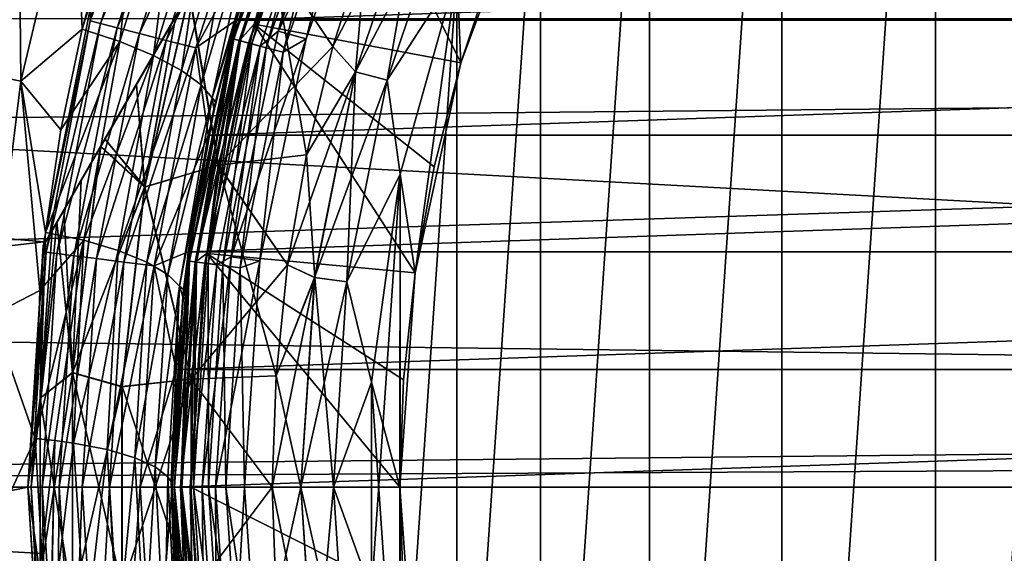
# Model space of a CAD drawing. Header units: metres. Extents: x -139 to 106, y -189 to 40.
# Tile 251 of 256: x 63.44 to 70.26, y -0.46 to 3.24. Entities that reach past the tile are written whole.
import ezdxf

# ---------------------------------------------------------------- set-up
doc = ezdxf.new("R2010")
doc.units = ezdxf.units.M
doc.layers.add('solid_153_ABGANG1_SW0003', color=7, linetype='CONTINUOUS')

msp = doc.modelspace()

# ---------------------------------------------------------------- linework, layer by layer
at = {"layer": 'solid_153_ABGANG1_SW0003'}
for points in [[(63.607697, 1.669873, 32.537949), (68.607697, 10.330127, 32.537949), (68.592529, 10.303864, 32.197056)], [(63.607697, 1.669873, 40.537949), (68.607697, 10.330127, 32.537949), (63.607697, 1.669873, 32.537949)], [(68.607697, 10.330127, 40.537949), (68.607697, 10.330127, 32.537949), (63.607697, 1.669873, 40.537949)], [(68.607697, 10.330127, 40.537949), (63.607697, 1.669873, 40.537949), (63.622856, 1.696135, 40.878838)], [(63.62286, 1.69614, 32.197029), (63.607697, 1.669873, 32.537949), (68.592529, 10.303864, 32.197056)], [(68.592529, 10.30386, 40.878868), (68.607697, 10.330127, 40.537949), (63.622856, 1.696135, 40.878838)], [(68.592529, 10.30386, 40.878868), (63.622856, 1.696135, 40.878838), (63.669304, 1.776581, 41.22113)], [(63.62286, 1.69614, 32.197029), (68.592529, 10.303864, 32.197056), (68.546089, 10.223418, 31.854767)], [(68.592529, 10.30386, 40.878868), (63.669304, 1.776581, 41.22113), (68.546112, 10.223456, 41.221012)], [(63.62286, 1.69614, 32.197029), (68.546089, 10.223418, 31.854767), (63.669281, 1.776545, 31.854881)], [(63.669281, 1.776545, 31.854881), (68.546089, 10.223418, 31.854767), (68.513008, 10.166121, 31.694498)], [(68.546112, 10.223456, 41.221012), (63.669304, 1.776581, 41.22113), (63.701809, 1.832883, 41.378895)], [(68.546112, 10.223456, 41.221012), (63.701809, 1.832883, 41.378895), (68.513588, 10.167135, 41.378853)], [(63.669281, 1.776545, 31.854881), (68.513008, 10.166121, 31.694498), (63.702374, 1.833862, 31.694542)], [(68.513588, 10.167135, 41.378853), (63.701809, 1.832883, 41.378895), (63.749897, 1.916172, 41.56543)], [(63.702374, 1.833862, 31.694542), (68.513008, 10.166121, 31.694498), (68.465492, 10.083828, 31.510469)], [(68.465569, 10.083959, 41.565163), (68.513588, 10.167135, 41.378853), (63.749897, 1.916172, 41.56543)], [(63.749821, 1.916045, 31.510727), (63.702374, 1.833862, 31.694542), (68.465492, 10.083828, 31.510469)], [(63.869316, 2.123014, 31.165167), (63.749821, 1.916045, 31.510727), (68.465492, 10.083828, 31.510469)], [(68.346077, 9.876992, 41.910725), (68.465569, 10.083959, 41.565163), (63.749897, 1.916172, 41.56543)], [(63.869316, 2.123014, 31.165167), (68.465492, 10.083828, 31.510469), (68.345924, 9.876723, 31.164797)], [(68.346077, 9.876992, 41.910725), (63.749897, 1.916172, 41.56543), (63.869469, 2.123279, 41.911102)], [(63.869316, 2.123014, 31.165167), (68.345924, 9.876723, 31.164797), (68.209305, 9.640096, 30.873503)], [(68.346077, 9.876992, 41.910725), (63.869469, 2.123279, 41.911102), (64.004799, 2.357679, 42.199989)], [(68.346077, 9.876992, 41.910725), (64.004799, 2.357679, 42.199989), (68.210579, 9.642297, 42.200016)], [(63.869316, 2.123014, 31.165167), (68.209305, 9.640096, 30.873503), (64.006096, 2.359927, 30.87348)], [(68.210579, 9.642297, 42.200016), (64.004799, 2.357679, 42.199989), (64.034843, 2.409715, 42.254948)], [(64.006096, 2.359927, 30.87348), (68.209305, 9.640096, 30.873503), (68.18055, 9.590289, 30.820955)], [(68.180817, 9.590749, 42.254471), (68.210579, 9.642297, 42.200016), (64.034843, 2.409715, 42.254948)], [(64.034584, 2.409261, 30.821419), (64.006096, 2.359927, 30.87348), (68.18055, 9.590289, 30.820955)], [(64.252281, 2.786328, 30.488457), (64.034584, 2.409261, 30.821419), (68.18055, 9.590289, 30.820955)], [(67.96312, 9.213687, 42.587429), (68.180817, 9.590749, 42.254471), (64.034843, 2.409715, 42.254948)], [(64.252281, 2.786328, 30.488457), (68.18055, 9.590289, 30.820955), (67.962692, 9.212943, 30.487906)], [(67.96312, 9.213687, 42.587429), (64.034843, 2.409715, 42.254948), (64.252708, 2.787067, 42.588001)], [(64.252281, 2.786328, 30.488457), (67.962692, 9.212943, 30.487906), (64.525528, 3.259608, 30.182089)], [(67.96312, 9.213687, 42.587429), (64.252708, 2.787067, 42.588001), (67.689873, 8.740408, 42.893803)], [(69.780777, -8.257363, 28.537949), (69.780769, 8.257359, 28.537949), (70.967667, 9.095345, 28.537949)], [(70.967674, -9.095349, 28.537949), (69.780777, -8.257363, 28.537949), (70.967667, 9.095345, 28.537949)], [(67.689873, 8.740408, 42.893803), (64.252708, 2.787067, 42.588001), (64.526031, 3.260476, 42.894287)], [(68.719116, -7.26566, 28.537949), (68.719109, 7.265655, 28.537949), (69.780769, 8.257359, 28.537949)], [(69.780777, -8.257363, 28.537949), (68.719116, -7.26566, 28.537949), (69.780769, 8.257359, 28.537949)], [(67.802353, -6.13864, 28.537949), (67.802345, 6.138634, 28.537949), (68.719109, 7.265655, 28.537949)], [(68.719116, -7.26566, 28.537949), (67.802353, -6.13864, 28.537949), (68.719109, 7.265655, 28.537949)], [(67.047554, -4.897264, 28.537949), (67.047546, 4.897257, 28.537949), (67.802345, 6.138634, 28.537949)], [(67.802353, -6.13864, 28.537949), (67.047554, -4.897264, 28.537949), (67.802345, 6.138634, 28.537949)], [(49.640491, 5.900576, 5.037949), (49.159939, 2.961596, 5.037949), (64.489571, 4.974899, 5.037949)], [(100.499969, 2.918158, 95.848724), (100.499969, 5.26206, 95.358116), (47.66711, 3.603355, 95.735481)], [(49.159939, 2.961596, 5.037949), (63.942966, 3.364659, 5.037949), (64.489571, 4.974899, 5.037949)], [(66.468796, -3.564679, 28.537949), (66.468796, 3.564672, 28.537949), (67.047546, 4.897257, 28.537949)], [(67.047554, -4.897264, 28.537949), (66.468796, -3.564679, 28.537949), (67.047546, 4.897257, 28.537949)], [(63.932705, 3.226733, 27.260469), (64.436218, 4.77639, 27.260469), (63.942966, 3.364655, 27.037949)], [(64.505074, 4.749127, 27.472034), (64.436218, 4.77639, 27.260469), (63.932705, 3.226733, 27.260469)], [(64.004433, 3.208316, 27.472034), (64.505074, 4.749127, 27.472034), (63.932705, 3.226733, 27.260469)], [(64.616013, 4.705203, 27.661791), (64.505074, 4.749127, 27.472034), (64.004433, 3.208316, 27.472034)], [(64.120003, 3.178643, 27.661791), (64.616013, 4.705203, 27.661791), (64.004433, 3.208316, 27.472034)], [(64.763466, 4.646823, 27.8202), (64.616013, 4.705203, 27.661791), (64.120003, 3.178643, 27.661791)], [(65.468292, 4.569484, 46.117798), (65.610809, 4.729859, 46.051201), (65.068176, 3.20306, 46.051201)], [(66.497337, 2.937231, 45.037949), (65.068176, 3.20306, 46.051201), (65.610809, 4.729859, 46.051201)], [(66.732239, 3.64301, 45.037949), (66.497337, 2.937231, 45.037949), (65.610809, 4.729859, 46.051201)], [(64.273613, 3.139203, 27.8202), (64.763466, 4.646823, 27.8202), (64.120003, 3.178643, 27.661791)], [(64.940018, 4.57692, 27.939308), (64.763466, 4.646823, 27.8202), (64.273613, 3.139203, 27.8202)], [(65.768631, 4.661294, 47.037949), (65.233871, 3.156634, 47.037949), (65.951973, 4.581388, 47.037949)], [(65.605209, 4.51277, 47.023354), (65.233871, 3.156634, 47.037949), (65.768631, 4.661294, 47.037949)], [(64.457535, 3.09198, 27.939308), (64.940018, 4.57692, 27.939308), (64.273613, 3.139203, 27.8202)], [(65.136803, 4.499007, 28.013126), (64.940018, 4.57692, 27.939308), (64.457535, 3.09198, 27.939308)], [(64.923073, 3.102028, 46.830654), (65.42701, 4.586582, 46.830654), (64.945, 3.237575, 46.737949)], [(65.466431, 4.570254, 46.91436), (65.42701, 4.586582, 46.830654), (64.923073, 3.102028, 46.830654)], [(64.964287, 3.090985, 46.91436), (65.466431, 4.570254, 46.91436), (64.923073, 3.102028, 46.830654)], [(65.427483, 4.586386, 46.202675), (64.923569, 3.101895, 46.202675), (64.945, 3.237575, 46.296947)], [(64.966232, 3.090464, 46.117798), (64.923569, 3.101895, 46.202675), (65.427483, 4.586386, 46.202675)], [(65.429184, 4.585681, 47.408539), (64.925346, 3.101419, 47.408539), (64.944992, 3.23756, 47.537949)], [(64.973656, 3.088474, 47.287834), (64.925346, 3.101419, 47.408539), (65.429184, 4.585681, 47.408539)], [(65.52784, 4.544818, 46.980766), (65.466431, 4.570254, 46.91436), (64.964287, 3.090985, 46.91436)], [(64.966232, 3.090464, 46.117798), (65.427483, 4.586386, 46.202675), (65.468292, 4.569484, 46.117798)], [(64.966232, 3.090464, 46.117798), (65.468292, 4.569484, 46.117798), (65.068176, 3.20306, 46.051201)], [(65.475395, 4.566541, 47.287834), (64.973656, 3.088474, 47.287834), (65.429184, 4.585681, 47.408539)], [(65.050522, 3.067878, 47.184212), (64.973656, 3.088474, 47.287834), (65.475395, 4.566541, 47.287834)], [(65.548912, 4.536088, 47.184212), (65.050522, 3.067878, 47.184212), (65.475395, 4.566541, 47.287834)], [(65.233871, 3.156634, 47.037949), (65.426392, 3.10244, 47.037949), (65.951973, 4.581388, 47.037949)], [(65.756294, 4.450189, 47.054852), (65.951973, 4.581388, 47.037949), (65.426392, 3.10244, 47.037949)], [(63.436897, 4.521356, 54.151592), (63.452461, 2.809975, 54.48822), (63.054993, 2.889439, 54.550644)], [(63.436897, 4.521356, 54.151592), (63.829365, 4.393598, 54.097485), (63.452461, 2.809975, 54.48822)], [(63.996407, 3.610223, 54.159817), (64.30204, 4.523518, 53.919811), (63.877872, 3.169261, 54.277103)], [(64.13784, 3.084984, 54.153759), (63.877872, 3.169261, 54.277103), (64.30204, 4.523518, 53.919811)], [(64.13784, 3.084984, 54.153759), (64.30204, 4.523518, 53.919811), (64.549568, 4.412739, 53.796581)], [(64.662529, 3.039345, 28.013126), (65.136803, 4.499007, 28.013126), (64.457535, 3.09198, 27.939308)], [(64.662529, 3.039345, 28.013126), (65.191383, 4.014361, 28.037949), (65.136803, 4.499007, 28.013126)], [(65.028488, 3.073782, 46.980766), (65.52784, 4.544818, 46.980766), (64.964287, 3.090985, 46.91436)], [(65.028488, 3.073782, 46.980766), (65.605209, 4.51277, 47.023354), (65.52784, 4.544818, 46.980766)], [(65.028488, 3.073782, 46.980766), (65.109383, 3.052107, 47.023354), (65.605209, 4.51277, 47.023354)], [(65.150703, 3.041036, 47.10474), (65.050522, 3.067878, 47.184212), (65.548912, 4.536088, 47.184212)], [(65.605209, 4.51277, 47.023354), (65.109383, 3.052107, 47.023354), (65.233871, 3.156634, 47.037949)], [(65.64473, 4.4964, 47.10474), (65.150703, 3.041036, 47.10474), (65.548912, 4.536088, 47.184212)], [(65.64473, 4.4964, 47.10474), (65.267342, 3.009782, 47.054852), (65.150703, 3.041036, 47.10474)], [(65.64473, 4.4964, 47.10474), (65.756294, 4.450189, 47.054852), (65.267342, 3.009782, 47.054852)], [(65.267342, 3.009782, 47.054852), (65.756294, 4.450189, 47.054852), (65.426392, 3.10244, 47.037949)], [(63.877872, 3.169261, 54.277103), (63.452461, 2.809975, 54.48822), (63.829365, 4.393598, 54.097485)], [(63.996407, 3.610223, 54.159817), (63.877872, 3.169261, 54.277103), (63.829365, 4.393598, 54.097485)], [(64.371674, 2.986697, 53.974586), (64.13784, 3.084984, 54.153759), (64.549568, 4.412739, 53.796581)], [(64.371674, 2.986697, 53.974586), (64.549568, 4.412739, 53.796581), (64.771675, 4.292365, 53.616535)], [(64.564301, 2.884385, 53.743885), (64.371674, 2.986697, 53.974586), (64.771675, 4.292365, 53.616535)], [(64.564301, 2.884385, 53.743885), (64.771675, 4.292365, 53.616535), (64.952721, 4.173472, 53.384914)], [(66.468803, 3.564693, 44.537949), (66.497284, 2.93705, 44.537949), (67.017082, 4.330688, 44.537949)], [(67.017082, 4.330688, 44.537949), (66.497284, 2.93705, 44.537949), (66.732239, 3.64301, 45.037949)], [(66.23629, 4.251368, 44.423988), (65.84568, 3.786545, 44.287949), (65.612114, 3.050641, 44.287949)], [(66.23629, 4.251368, 44.423988), (65.612114, 3.050641, 44.287949), (65.76918, 2.875314, 44.423988)], [(66.23629, 4.251368, 44.423988), (65.76918, 2.875314, 44.423988), (66.444183, 4.165256, 44.509071)], [(66.236488, 4.251287, 28.651798), (65.769386, 2.875259, 28.651798), (65.84568, 3.786545, 28.787949)], [(65.986763, 2.817014, 28.566771), (65.769386, 2.875259, 28.651798), (66.236488, 4.251287, 28.651798)], [(66.444397, 4.165167, 28.566771), (65.986763, 2.817014, 28.566771), (66.236488, 4.251287, 28.651798)], [(64.701408, 2.784786, 53.475437), (64.564301, 2.884385, 53.743885), (64.952721, 4.173472, 53.384914)], [(64.701408, 2.784786, 53.475437), (64.952721, 4.173472, 53.384914), (65.079193, 4.064076, 53.115532)], [(65.76918, 2.875314, 44.423988), (65.986534, 2.817074, 44.509071), (66.444183, 4.165256, 44.509071)], [(66.444183, 4.165256, 44.509071), (65.986534, 2.817074, 44.509071), (66.468803, 3.564693, 44.537949)], [(66.444397, 4.165167, 28.566771), (66.468796, 3.564672, 28.537949), (65.986763, 2.817014, 28.566771)], [(64.775902, 2.694288, 53.187923), (64.701408, 2.784786, 53.475437), (65.079193, 4.064076, 53.115532)], [(64.775902, 2.694288, 53.187923), (65.079193, 4.064076, 53.115532), (65.144707, 3.970959, 52.827099)], [(64.662529, 3.039345, 28.013126), (64.943657, 3.232779, 28.037949), (65.191383, 4.014361, 28.037949)], [(64.775902, 2.694288, 53.187923), (65.144707, 3.970959, 52.827099), (65.150887, 3.898414, 52.539108)], [(87.808624, 4.01435, 28.037949), (65.191383, 4.014361, 28.037949), (64.943657, 3.232779, 28.037949)], [(88.056351, 3.232766, 28.037949), (87.808624, 4.01435, 28.037949), (64.943657, 3.232779, 28.037949)], [(64.775902, 2.694288, 53.187923), (65.150887, 3.898414, 52.539108), (64.79982, 2.665669, 52.886963)], [(64.79982, 2.665669, 52.886963), (65.150887, 3.898414, 52.539108), (64.944992, 3.23756, 47.537949)], [(65.612114, 3.050641, 44.287949), (65.84568, 3.786545, 44.287949), (65.189339, 3.675057, 43.675884)], [(65.84568, 3.786545, 28.787949), (65.612114, 3.050641, 28.787949), (65.190857, 3.674563, 29.398035)], [(65.769386, 2.875259, 28.651798), (65.612114, 3.050641, 28.787949), (65.84568, 3.786545, 28.787949)], [(64.817917, 2.228476, 43.675884), (65.189339, 3.675057, 43.675884), (64.61747, 3.418858, 42.977295)], [(64.620148, 3.423491, 30.0963), (65.190857, 3.674563, 29.398035), (64.819489, 2.228177, 29.398035)], [(65.612114, 3.050641, 44.287949), (65.189339, 3.675057, 43.675884), (64.817917, 2.228476, 43.675884)], [(65.429314, 2.300514, 28.787949), (64.819489, 2.228177, 29.398035), (65.190857, 3.674563, 29.398035)], [(65.612114, 3.050641, 28.787949), (65.429314, 2.300514, 28.787949), (65.190857, 3.674563, 29.398035)], [(66.497284, 2.93705, 44.537949), (66.497337, 2.937231, 45.037949), (66.732239, 3.64301, 45.037949)], [(100.499969, 2.918158, 95.848724), (47.66711, 3.603355, 95.735481), (47.66711, 2.406002, 95.917511)], [(65.986534, 2.817074, 44.509071), (66.076874, 2.16573, 44.537949), (66.468803, 3.564693, 44.537949)], [(65.986763, 2.817014, 28.566771), (66.468796, 3.564672, 28.537949), (66.076866, 2.165708, 28.537949)], [(66.076866, -2.165716, 28.537949), (66.076866, 2.165708, 28.537949), (66.468796, 3.564672, 28.537949)], [(66.468796, -3.564679, 28.537949), (66.076866, -2.165716, 28.537949), (66.468796, 3.564672, 28.537949)], [(66.468803, 3.564693, 44.537949), (66.076874, 2.16573, 44.537949), (66.181114, 1.483625, 44.537949)], [(66.468803, 3.564693, 44.537949), (66.181114, 1.483625, 44.537949), (66.497284, 2.93705, 44.537949)], [(64.817917, 2.228476, 43.675884), (64.61747, 3.418858, 42.977295), (64.308609, 2.076524, 42.973019)], [(64.526031, 3.260476, 42.894287), (64.308609, 2.076524, 42.973019), (64.61747, 3.418858, 42.977295)], [(64.310379, 2.079544, 30.100658), (64.620148, 3.423491, 30.0963), (64.819489, 2.228177, 29.398035)], [(64.525528, 3.259608, 30.182089), (64.620148, 3.423491, 30.0963), (64.310379, 2.079544, 30.100658)], [(49.159939, 2.961596, 5.037949), (63.611217, 1.696847, 5.037949), (63.942966, 3.364659, 5.037949)], [(63.942966, 3.364659, 5.037949), (63.611217, 1.696847, 5.037949), (63.942966, 3.364655, 27.037949)], [(63.611217, 1.696847, 5.037949), (63.611217, 1.696844, 27.037949), (63.942966, 3.364655, 27.037949)], [(63.932705, 3.226733, 27.260469), (63.942966, 3.364655, 27.037949), (63.611217, 1.696844, 27.037949)], [(46.5, 0, -5.962051), (46.67585, 3.243473, -5.962051), (106.5, 0, -5.962051)], [(46.67585, 3.243473, -5.962051), (106.32415, 3.243473, -5.962051), (106.5, 0, -5.962051)], [(63.627384, 1.62619, 27.260469), (63.932705, 3.226733, 27.260469), (63.611217, 1.696844, 27.037949)], [(64.004433, 3.208316, 27.472034), (63.932705, 3.226733, 27.260469), (63.627384, 1.62619, 27.260469)], [(63.700855, 1.616908, 27.472034), (64.004433, 3.208316, 27.472034), (63.627384, 1.62619, 27.260469)], [(64.120003, 3.178643, 27.661791), (64.004433, 3.208316, 27.472034), (63.700855, 1.616908, 27.472034)], [(64.252281, 2.786328, 30.488457), (64.525528, 3.259608, 30.182089), (64.310379, 2.079544, 30.100658)], [(64.526031, 3.260476, 42.894287), (64.252708, 2.787067, 42.588001), (64.308609, 2.076524, 42.973019)], [(64.923073, 3.102028, 46.830654), (64.945, 3.237575, 46.737949), (64.611771, 1.634014, 46.737949)], [(64.611771, 1.634014, 46.296947), (64.611771, 1.634014, 46.737949), (64.945, 3.237575, 46.737949)], [(64.945, 3.237575, 46.296947), (64.611771, 1.634014, 46.296947), (64.945, 3.237575, 46.737949)], [(64.923569, 3.101895, 46.202675), (64.611771, 1.634014, 46.296947), (64.945, 3.237575, 46.296947)], [(64.79982, 2.665669, 52.886963), (64.944992, 3.23756, 47.537949), (64.611771, 1.633999, 47.537949)], [(64.925346, 3.101419, 47.408539), (64.611771, 1.633999, 47.537949), (64.944992, 3.23756, 47.537949)], [(64.662529, 3.039345, 28.013126), (64.749794, 2.435702, 28.037949), (64.943657, 3.232779, 28.037949)], [(64.966232, 3.090464, 46.117798), (65.068176, 3.20306, 46.051201), (64.738503, 1.616595, 46.051201)], [(66.181129, 1.483783, 45.037949), (64.738503, 1.616595, 46.051201), (65.068176, 3.20306, 46.051201)], [(88.056351, 3.232766, 28.037949), (64.943657, 3.232779, 28.037949), (64.749794, 2.435702, 28.037949)], [(88.250206, 2.435689, 28.037949), (88.056351, 3.232766, 28.037949), (64.749794, 2.435702, 28.037949)], [(66.31321, 2.215828, 45.037949), (66.181129, 1.483783, 45.037949), (65.068176, 3.20306, 46.051201)], [(66.497337, 2.937231, 45.037949), (66.31321, 2.215828, 45.037949), (65.068176, 3.20306, 46.051201)], [(63.877872, 3.169261, 54.277103), (63.729454, 2.473534, 54.462509), (63.452461, 2.809975, 54.48822)], [(63.819233, 1.601953, 27.661791), (64.120003, 3.178643, 27.661791), (63.700855, 1.616908, 27.472034)], [(64.13784, 3.084984, 54.153759), (63.729454, 2.473534, 54.462509), (63.877872, 3.169261, 54.277103)], [(64.273613, 3.139203, 27.8202), (64.120003, 3.178643, 27.661791), (63.819233, 1.601953, 27.661791)], [(63.976574, 1.582077, 27.8202), (64.273613, 3.139203, 27.8202), (63.819233, 1.601953, 27.661791)], [(64.457535, 3.09198, 27.939308), (64.273613, 3.139203, 27.8202), (63.976574, 1.582077, 27.8202)], [(65.233871, 3.156634, 47.037949), (64.908974, 1.593165, 47.037949), (65.426392, 3.10244, 47.037949)], [(65.109383, 3.052107, 47.023354), (64.908974, 1.593165, 47.037949), (65.233871, 3.156634, 47.037949)], [(64.13784, 3.084984, 54.153759), (63.623814, 1.761448, 54.649551), (63.729454, 2.473534, 54.462509)], [(63.887726, 1.709567, 54.523468), (63.623814, 1.761448, 54.649551), (64.13784, 3.084984, 54.153759)], [(63.887726, 1.709567, 54.523468), (64.13784, 3.084984, 54.153759), (64.371674, 2.986697, 53.974586)], [(64.164963, 1.558277, 27.939308), (64.457535, 3.09198, 27.939308), (63.976574, 1.582077, 27.8202)], [(64.662529, 3.039345, 28.013126), (64.457535, 3.09198, 27.939308), (64.164963, 1.558277, 27.939308)], [(64.617218, 1.564398, 46.830654), (64.923073, 3.102028, 46.830654), (64.611771, 1.634014, 46.737949)], [(64.923569, 3.101895, 46.202675), (64.617729, 1.564331, 46.202675), (64.611771, 1.634014, 46.296947)], [(64.925346, 3.101419, 47.408539), (64.619553, 1.56409, 47.408539), (64.611771, 1.633999, 47.537949)], [(64.964287, 3.090985, 46.91436), (64.923073, 3.102028, 46.830654), (64.617218, 1.564398, 46.830654)], [(64.659523, 1.558829, 46.91436), (64.964287, 3.090985, 46.91436), (64.617218, 1.564398, 46.830654)], [(64.661514, 1.558566, 46.117798), (64.617729, 1.564331, 46.202675), (64.923569, 3.101895, 46.202675)], [(64.669144, 1.557562, 47.287834), (64.619553, 1.56409, 47.408539), (64.925346, 3.101419, 47.408539)], [(65.028488, 3.073782, 46.980766), (64.964287, 3.090985, 46.91436), (64.659523, 1.558829, 46.91436)], [(64.725418, 1.550153, 46.980766), (65.028488, 3.073782, 46.980766), (64.659523, 1.558829, 46.91436)], [(64.661514, 1.558566, 46.117798), (64.923569, 3.101895, 46.202675), (64.966232, 3.090464, 46.117798)], [(64.661514, 1.558566, 46.117798), (64.966232, 3.090464, 46.117798), (64.738503, 1.616595, 46.051201)], [(64.973656, 3.088474, 47.287834), (64.669144, 1.557562, 47.287834), (64.925346, 3.101419, 47.408539)], [(64.748039, 1.547175, 47.184212), (64.669144, 1.557562, 47.287834), (64.973656, 3.088474, 47.287834)], [(64.725418, 1.550153, 46.980766), (65.109383, 3.052107, 47.023354), (65.028488, 3.073782, 46.980766)], [(65.050522, 3.067878, 47.184212), (64.748039, 1.547175, 47.184212), (64.973656, 3.088474, 47.287834)], [(64.850861, 1.533638, 47.10474), (64.748039, 1.547175, 47.184212), (65.050522, 3.067878, 47.184212)], [(65.150703, 3.041036, 47.10474), (64.850861, 1.533638, 47.10474), (65.050522, 3.067878, 47.184212)], [(64.908974, 1.593165, 47.037949), (65.107079, 1.565691, 47.037949), (65.426392, 3.10244, 47.037949)], [(65.267342, 3.009782, 47.054852), (65.426392, 3.10244, 47.037949), (65.107079, 1.565691, 47.037949)], [(64.374939, 1.531751, 28.013126), (64.662529, 3.039345, 28.013126), (64.164963, 1.558277, 27.939308)], [(64.374939, 1.531751, 28.013126), (64.749794, 2.435702, 28.037949), (64.662529, 3.039345, 28.013126)], [(64.725418, 1.550153, 46.980766), (64.808449, 1.539222, 47.023354), (65.109383, 3.052107, 47.023354)], [(65.109383, 3.052107, 47.023354), (64.808449, 1.539222, 47.023354), (64.908974, 1.593165, 47.037949)], [(65.429314, 2.300514, 44.287949), (65.612114, 3.050641, 44.287949), (64.817917, 2.228476, 43.675884)], [(65.150703, 3.041036, 47.10474), (64.970581, 1.517877, 47.054852), (64.850861, 1.533638, 47.10474)], [(65.150703, 3.041036, 47.10474), (65.267342, 3.009782, 47.054852), (64.970581, 1.517877, 47.054852)], [(64.970581, 1.517877, 47.054852), (65.267342, 3.009782, 47.054852), (65.107079, 1.565691, 47.037949)], [(65.769386, 2.875259, 28.651798), (65.429314, 2.300514, 28.787949), (65.612114, 3.050641, 28.787949)], [(65.76918, 2.875314, 44.423988), (65.612114, 3.050641, 44.287949), (65.429314, 2.300514, 44.287949)], [(49.159939, 2.961596, 5.037949), (49, 0, 5.037949), (63.611217, 1.696847, 5.037949)], [(64.126846, 1.637122, 54.343742), (63.887726, 1.709567, 54.523468), (64.371674, 2.986697, 53.974586)], [(64.126846, 1.637122, 54.343742), (64.371674, 2.986697, 53.974586), (64.564301, 2.884385, 53.743885)], [(66.497284, 2.93705, 44.537949), (66.181114, 1.483625, 44.537949), (66.31321, 2.215828, 45.037949)], [(66.497284, 2.93705, 44.537949), (66.31321, 2.215828, 45.037949), (66.497337, 2.937231, 45.037949)], [(100.499969, 2.918158, 95.848724), (47.66711, 2.406002, 95.917511), (47.66711, 1.202448, 96.026581)], [(100.499969, 0.532421, 96.055672), (100.499969, 2.918158, 95.848724), (47.66711, 1.202448, 96.026581)], [(63.054993, 2.889439, 54.550644), (63.452461, 2.809975, 54.48822), (63.251293, 1.190998, 54.902645)], [(64.325554, 1.556316, 54.114021), (64.126846, 1.637122, 54.343742), (64.564301, 2.884385, 53.743885)], [(64.325554, 1.556316, 54.114021), (64.564301, 2.884385, 53.743885), (64.701408, 2.784786, 53.475437)], [(65.76918, 2.875314, 44.423988), (65.429314, 2.300514, 44.287949), (65.298126, 1.539661, 44.287949)], [(65.76918, 2.875314, 44.423988), (65.298126, 1.539661, 44.287949), (65.48568, 1.450063, 44.423988)], [(65.769386, 2.875259, 28.651798), (65.485893, 1.450035, 28.651798), (65.429314, 2.300514, 28.787949)], [(65.76918, 2.875314, 44.423988), (65.48568, 1.450063, 44.423988), (65.986534, 2.817074, 44.509071)], [(65.709007, 1.420661, 28.566771), (65.485893, 1.450035, 28.651798), (65.769386, 2.875259, 28.651798)], [(65.986763, 2.817014, 28.566771), (65.709007, 1.420661, 28.566771), (65.769386, 2.875259, 28.651798)], [(63.584187, 1.360465, 54.752625), (63.251293, 1.190998, 54.902645), (63.452461, 2.809975, 54.48822)], [(63.623814, 1.761448, 54.649551), (63.584187, 1.360465, 54.752625), (63.452461, 2.809975, 54.48822)], [(63.729454, 2.473534, 54.462509), (63.623814, 1.761448, 54.649551), (63.452461, 2.809975, 54.48822)], [(65.48568, 1.450063, 44.423988), (65.708778, 1.420691, 44.509071), (65.986534, 2.817074, 44.509071)], [(65.986534, 2.817074, 44.509071), (65.708778, 1.420691, 44.509071), (66.076874, 2.16573, 44.537949)], [(65.986763, 2.817014, 28.566771), (66.076866, 2.165708, 28.537949), (65.709007, 1.420661, 28.566771)], [(64.252281, 2.786328, 30.488457), (64.310379, 2.079544, 30.100658), (64.034584, 2.409261, 30.821419)], [(64.252708, 2.787067, 42.588001), (64.034843, 2.409715, 42.254948), (64.308609, 2.076524, 42.973019)], [(64.469551, 1.472208, 53.847885), (64.325554, 1.556316, 54.114021), (64.701408, 2.784786, 53.475437)], [(64.469551, 1.472208, 53.847885), (64.701408, 2.784786, 53.475437), (64.775902, 2.694288, 53.187923)], [(64.551529, 1.390261, 53.563507), (64.469551, 1.472208, 53.847885), (64.775902, 2.694288, 53.187923)], [(64.551529, 1.390261, 53.563507), (64.775902, 2.694288, 53.187923), (64.789078, 2.61806, 52.900723)], [(64.789078, 2.61806, 52.900723), (64.79982, 2.665669, 52.886963), (64.611771, 1.633999, 47.537949)], [(64.775902, 2.694288, 53.187923), (64.79982, 2.665669, 52.886963), (64.789078, 2.61806, 52.900723)], [(64.551529, 1.390261, 53.563507), (64.789078, 2.61806, 52.900723), (64.578194, 1.367703, 53.264557)], [(64.578194, 1.367703, 53.264557), (64.789078, 2.61806, 52.900723), (64.611771, 1.633999, 47.537949)], [(64.034843, 2.409715, 42.254948), (64.004799, 2.357679, 42.199989), (64.308609, 2.076524, 42.973019)], [(64.034584, 2.409261, 30.821419), (64.310379, 2.079544, 30.100658), (64.006096, 2.359927, 30.87348)], [(64.374939, 1.531751, 28.013126), (64.610924, 1.627851, 28.037949), (64.749794, 2.435702, 28.037949)], [(88.250206, 2.435689, 28.037949), (64.749794, 2.435702, 28.037949), (64.610924, 1.627851, 28.037949)], [(88.389076, 1.627839, 28.037949), (88.250206, 2.435689, 28.037949), (64.610924, 1.627851, 28.037949)], [(63.809074, 0.792235, 42.20013), (64.308609, 2.076524, 42.973019), (64.004799, 2.357679, 42.199989)], [(63.809074, 0.792235, 42.20013), (64.004799, 2.357679, 42.199989), (63.869469, 2.123279, 41.911102)], [(64.006096, 2.359927, 30.87348), (64.310379, 2.079544, 30.100658), (63.809963, 0.792887, 30.873369)], [(63.869316, 2.123014, 31.165167), (64.006096, 2.359927, 30.87348), (63.809963, 0.792887, 30.873369)], [(65.298126, 1.539661, 44.287949), (65.429314, 2.300514, 44.287949), (64.817917, 2.228476, 43.675884)], [(65.429314, 2.300514, 28.787949), (65.298126, 1.53966, 28.787949), (64.819489, 2.228177, 29.398035)], [(65.485893, 1.450035, 28.651798), (65.298126, 1.53966, 28.787949), (65.429314, 2.300514, 28.787949)], [(64.630737, 0.746751, 43.675884), (64.817917, 2.228476, 43.675884), (64.308609, 2.076524, 42.973019)], [(64.310379, 2.079544, 30.100658), (64.819489, 2.228177, 29.398035), (64.632332, 0.746651, 29.398035)], [(65.298126, 1.539661, 44.287949), (64.817917, 2.228476, 43.675884), (64.630737, 0.746751, 43.675884)], [(65.21917, 0.771629, 28.787949), (64.632332, 0.746651, 29.398035), (64.819489, 2.228177, 29.398035)], [(65.298126, 1.53966, 28.787949), (65.21917, 0.771629, 28.787949), (64.819489, 2.228177, 29.398035)], [(66.181114, 1.483625, 44.537949), (66.181129, 1.483783, 45.037949), (66.31321, 2.215828, 45.037949)], [(63.869316, 2.123014, 31.165167), (63.809963, 0.792887, 30.873369), (63.749821, 1.916045, 31.510727)], [(63.809074, 0.792235, 42.20013), (63.869469, 2.123279, 41.911102), (63.749897, 1.916172, 41.56543)], [(65.708778, 1.420691, 44.509071), (65.879066, 0.726433, 44.537949), (66.076874, 2.16573, 44.537949)], [(65.709007, 1.420661, 28.566771), (66.076866, 2.165708, 28.537949), (65.879059, 0.726411, 28.537949)], [(65.879059, -0.726418, 28.537949), (65.879059, 0.726411, 28.537949), (66.076866, 2.165708, 28.537949)], [(66.076866, -2.165716, 28.537949), (65.879059, -0.726418, 28.537949), (66.076866, 2.165708, 28.537949)], [(66.076874, 2.16573, 44.537949), (65.879066, 0.726433, 44.537949), (66.074997, 0, 44.537949)], [(66.076874, 2.16573, 44.537949), (66.074997, 0, 44.537949), (66.181114, 1.483625, 44.537949)], [(63.809074, 0.792235, 42.20013), (64.15258, 0.695076, 42.973019), (64.308609, 2.076524, 42.973019)], [(63.809963, 0.792887, 30.873369), (64.310379, 2.079544, 30.100658), (64.153877, 0.696101, 30.100658)], [(64.630737, 0.746751, 43.675884), (64.308609, 2.076524, 42.973019), (64.15258, 0.695076, 42.973019)], [(64.153877, 0.696101, 30.100658), (64.310379, 2.079544, 30.100658), (64.632332, 0.746651, 29.398035)], [(63.809074, 0.792235, 42.20013), (63.749897, 1.916172, 41.56543), (63.701809, 1.832883, 41.378895)], [(63.809963, 0.792887, 30.873369), (63.702374, 1.833862, 31.694542), (63.749821, 1.916045, 31.510727)], [(63.585983, 0.615591, 41.379444), (63.701809, 1.832883, 41.378895), (63.669304, 1.776581, 41.22113)], [(63.809074, 0.792235, 42.20013), (63.701809, 1.832883, 41.378895), (63.585983, 0.615591, 41.379444)], [(63.585983, 0.615591, 41.379444), (63.669304, 1.776581, 41.22113), (63.622856, 1.696135, 40.878838)], [(63.669281, 1.776545, 31.854881), (63.702374, 1.833862, 31.694542), (63.58643, 0.61593, 31.693947)], [(63.809963, 0.792887, 30.873369), (63.58643, 0.61593, 31.693947), (63.702374, 1.833862, 31.694542)], [(63.62286, 1.69614, 32.197029), (63.669281, 1.776545, 31.854881), (63.58643, 0.61593, 31.693947)], [(63.887726, 1.709567, 54.523468), (63.552109, 0.337976, 55.00687), (63.584187, 1.360465, 54.752625)], [(63.687923, 0.323018, 54.946964), (63.552109, 0.337976, 55.00687), (63.887726, 1.709567, 54.523468)], [(63.887726, 1.709567, 54.523468), (63.584187, 1.360465, 54.752625), (63.623814, 1.761448, 54.649551)], [(63.81694, 0.304859, 54.874264), (63.687923, 0.323018, 54.946964), (63.887726, 1.709567, 54.523468)], [(63.81694, 0.304859, 54.874264), (63.887726, 1.709567, 54.523468), (64.126846, 1.637122, 54.343742)], [(49, 0, 5.037949), (63.5, 0, 5.037949), (63.611217, 1.696847, 5.037949)], [(63.611217, 1.696847, 5.037949), (63.5, 0, 5.037949), (63.611217, 1.696844, 27.037949)], [(63.5, 0, 5.037949), (63.5, 0, 27.037949), (63.611217, 1.696844, 27.037949)], [(63.627384, 1.62619, 27.260469), (63.611217, 1.696844, 27.037949), (63.5, 0, 27.037949)], [(63.58643, 0.61593, 31.693947), (63.5, 0, 32.537949), (63.607697, 1.669873, 32.537949)], [(63.607697, 1.669873, 40.537949), (63.607697, 1.669873, 32.537949), (63.5, 0, 32.537949)], [(63.607697, 1.669873, 40.537949), (63.5, 0, 32.537949), (63.5, 0, 40.537949)], [(63.585983, 0.615591, 41.379444), (63.607697, 1.669873, 40.537949), (63.5, 0, 40.537949)], [(63.585983, 0.615591, 41.379444), (63.622856, 1.696135, 40.878838), (63.607697, 1.669873, 40.537949)], [(63.62286, 1.69614, 32.197029), (63.58643, 0.61593, 31.693947), (63.607697, 1.669873, 32.537949)], [(64.049469, 0.259716, 54.693535), (63.81694, 0.304859, 54.874264), (64.126846, 1.637122, 54.343742)], [(64.049469, 0.259716, 54.693535), (64.126846, 1.637122, 54.343742), (64.325554, 1.556316, 54.114021)], [(63.627384, 1.62619, 27.260469), (63.5, 0, 27.037949), (63.52507, 0, 27.260469)], [(63.700855, 1.616908, 27.472034), (63.627384, 1.62619, 27.260469), (63.52507, 0, 27.260469)], [(63.700855, 1.616908, 27.472034), (63.52507, 0, 27.260469), (63.599129, 0, 27.472034)], [(63.819233, 1.601953, 27.661791), (63.700855, 1.616908, 27.472034), (63.599129, 0, 27.472034)], [(63.819233, 1.601953, 27.661791), (63.599129, 0, 27.472034), (63.718449, 0, 27.661791)], [(63.976574, 1.582077, 27.8202), (63.819233, 1.601953, 27.661791), (63.718449, 0, 27.661791)], [(63.976574, 1.582077, 27.8202), (63.718449, 0, 27.661791), (63.877037, 0, 27.8202)], [(64.164963, 1.558277, 27.939308), (63.976574, 1.582077, 27.8202), (63.877037, 0, 27.8202)], [(64.374939, 1.531751, 28.013126), (64.527664, 0.814296, 28.037949), (64.610924, 1.627851, 28.037949)], [(64.617218, 1.564398, 46.830654), (64.611771, 1.634014, 46.737949), (64.5, 0, 46.737949)], [(64.5, 0, 46.296947), (64.5, 0, 46.737949), (64.611771, 1.634014, 46.737949)], [(64.611771, 1.634014, 46.296947), (64.5, 0, 46.296947), (64.611771, 1.634014, 46.737949)], [(64.515198, 0, 46.202675), (64.5, 0, 46.296947), (64.611771, 1.634014, 46.296947)], [(64.611771, 1.633999, 47.537949), (64.517036, 0, 47.408539), (64.5, 0, 47.537949)], [(64.578194, 1.367703, 53.264557), (64.611771, 1.633999, 47.537949), (64.5, 0, 47.537949)], [(64.617729, 1.564331, 46.202675), (64.515198, 0, 46.202675), (64.611771, 1.634014, 46.296947)], [(64.619553, 1.56409, 47.408539), (64.517036, 0, 47.408539), (64.611771, 1.633999, 47.537949)], [(88.389076, 1.627839, 28.037949), (64.610924, 1.627851, 28.037949), (64.527664, 0.814296, 28.037949)], [(88.472336, 0.814289, 28.037949), (88.389076, 1.627839, 28.037949), (64.527664, 0.814296, 28.037949)], [(64.661514, 1.558566, 46.117798), (64.738503, 1.616595, 46.051201), (64.62793, 0, 46.051201)], [(66.074997, 0, 45.037949), (64.62793, 0, 46.051201), (64.738503, 1.616595, 46.051201)], [(64.707565, 0, 47.023354), (64.800003, 0, 47.037949), (64.908974, 1.593165, 47.037949)], [(64.808449, 1.539222, 47.023354), (64.707565, 0, 47.023354), (64.908974, 1.593165, 47.037949)], [(66.101555, 0.743642, 45.037949), (66.074997, 0, 45.037949), (64.738503, 1.616595, 46.051201)], [(66.181129, 1.483783, 45.037949), (66.101555, 0.743642, 45.037949), (64.738503, 1.616595, 46.051201)], [(64.908974, 1.593165, 47.037949), (64.800003, 0, 47.037949), (65.107079, 1.565691, 47.037949)], [(64.164963, 1.558277, 27.939308), (63.877037, 0, 27.8202), (64.066925, 0, 27.939308)], [(64.240601, 0.204325, 54.471771), (64.049469, 0.259716, 54.693535), (64.325554, 1.556316, 54.114021)], [(64.374939, 1.531751, 28.013126), (64.164963, 1.558277, 27.939308), (64.066925, 0, 27.939308)], [(64.374939, 1.531751, 28.013126), (64.066925, 0, 27.939308), (64.278572, 0, 28.013126)], [(64.240601, 0.204325, 54.471771), (64.325554, 1.556316, 54.114021), (64.469551, 1.472208, 53.847885)], [(64.374939, 1.531751, 28.013126), (64.278572, 0, 28.013126), (64.527664, 0.814296, 28.037949)], [(64.617218, 1.564398, 46.830654), (64.5, 0, 46.737949), (64.514687, 0, 46.830654)], [(64.659523, 1.558829, 46.91436), (64.617218, 1.564398, 46.830654), (64.514687, 0, 46.830654)], [(64.659523, 1.558829, 46.91436), (64.514687, 0, 46.830654), (64.55735, 0, 46.91436)], [(64.617729, 1.564331, 46.202675), (64.559364, 0, 46.117798), (64.515198, 0, 46.202675)], [(64.619553, 1.56409, 47.408539), (64.567055, 0, 47.287834), (64.517036, 0, 47.408539)], [(64.725418, 1.550153, 46.980766), (64.659523, 1.558829, 46.91436), (64.55735, 0, 46.91436)], [(64.725418, 1.550153, 46.980766), (64.55735, 0, 46.91436), (64.623817, 0, 46.980766)], [(64.661514, 1.558566, 46.117798), (64.559364, 0, 46.117798), (64.617729, 1.564331, 46.202675)], [(64.661514, 1.558566, 46.117798), (64.62793, 0, 46.051201), (64.559364, 0, 46.117798)], [(64.669144, 1.557562, 47.287834), (64.567055, 0, 47.287834), (64.619553, 1.56409, 47.408539)], [(64.669144, 1.557562, 47.287834), (64.646629, 0, 47.184212), (64.567055, 0, 47.287834)], [(64.725418, 1.550153, 46.980766), (64.623817, 0, 46.980766), (64.808449, 1.539222, 47.023354)], [(64.808449, 1.539222, 47.023354), (64.623817, 0, 46.980766), (64.707565, 0, 47.023354)], [(65.21917, 0.77163, 44.287949), (65.298126, 1.539661, 44.287949), (64.630737, 0.746751, 43.675884)], [(64.748039, 1.547175, 47.184212), (64.646629, 0, 47.184212), (64.669144, 1.557562, 47.287834)], [(64.748039, 1.547175, 47.184212), (64.750343, 0, 47.10474), (64.646629, 0, 47.184212)], [(64.850861, 1.533638, 47.10474), (64.750343, 0, 47.10474), (64.748039, 1.547175, 47.184212)], [(64.850861, 1.533638, 47.10474), (64.871094, 0, 47.054852), (64.750343, 0, 47.10474)], [(64.800003, 0, 47.037949), (65, 0, 47.037949), (65.107079, 1.565691, 47.037949)], [(64.850861, 1.533638, 47.10474), (64.970581, 1.517877, 47.054852), (64.871094, 0, 47.054852)], [(64.970581, 1.517877, 47.054852), (65, 0, 47.037949), (64.871094, 0, 47.054852)], [(64.970581, 1.517877, 47.054852), (65.107079, 1.565691, 47.037949), (65, 0, 47.037949)], [(65.48568, 1.450063, 44.423988), (65.298126, 1.539661, 44.287949), (65.21917, 0.77163, 44.287949)], [(65.485893, 1.450035, 28.651798), (65.21917, 0.771629, 28.787949), (65.298126, 1.53966, 28.787949)], [(64.382782, 0.140869, 54.217724), (64.240601, 0.204325, 54.471771), (64.469551, 1.472208, 53.847885)], [(64.382782, 0.140869, 54.217724), (64.469551, 1.472208, 53.847885), (64.551529, 1.390261, 53.563507)], [(65.48568, 1.450063, 44.423988), (65.21917, 0.77163, 44.287949), (65.19281, 0.000001, 44.287949)], [(65.48568, 1.450063, 44.423988), (65.19281, 0.000001, 44.287949), (65.39064, 0, 44.423988)], [(65.485893, 1.450035, 28.651798), (65.390854, 0, 28.651798), (65.21917, 0.771629, 28.787949)], [(65.48568, 1.450063, 44.423988), (65.39064, 0, 44.423988), (65.708778, 1.420691, 44.509071)], [(65.615898, 0, 28.566771), (65.390854, 0, 28.651798), (65.485893, 1.450035, 28.651798)], [(65.709007, 1.420661, 28.566771), (65.615898, 0, 28.566771), (65.485893, 1.450035, 28.651798)], [(66.181114, 1.483625, 44.537949), (66.074997, 0, 44.537949), (66.101555, 0.743642, 45.037949)], [(66.181114, 1.483625, 44.537949), (66.101555, 0.743642, 45.037949), (66.181129, 1.483783, 45.037949)], [(64.470398, 0.071861, 53.941448), (64.382782, 0.140869, 54.217724), (64.551529, 1.390261, 53.563507)], [(64.492577, 0.036109, 53.798313), (64.470398, 0.071861, 53.941448), (64.551529, 1.390261, 53.563507)], [(64.492577, 0.036109, 53.798313), (64.551529, 1.390261, 53.563507), (64.572441, 1.316562, 53.279331)], [(64.572441, 1.316562, 53.279331), (64.578194, 1.367703, 53.264557), (64.5, 0, 47.537949)], [(64.551529, 1.390261, 53.563507), (64.578194, 1.367703, 53.264557), (64.572441, 1.316562, 53.279331)], [(65.39064, 0, 44.423988), (65.615662, 0, 44.509071), (65.708778, 1.420691, 44.509071)], [(65.708778, 1.420691, 44.509071), (65.615662, 0, 44.509071), (65.879066, 0.726433, 44.537949)], [(65.709007, 1.420661, 28.566771), (65.879059, 0.726411, 28.537949), (65.615898, 0, 28.566771)], [(63.584187, 1.360465, 54.752625), (63.552109, 0.337976, 55.00687), (63.251293, 1.190998, 54.902645)], [(64.492577, 0.036109, 53.798313), (64.572441, 1.316562, 53.279331), (64.5, 0, 53.653748)], [(64.572441, 1.316562, 53.279331), (64.5, 0, 47.537949), (64.5, 0, 53.653748)], [(100.499969, 0.532421, 96.055672), (47.66711, 1.202448, 96.026581), (47.66711, 0, 96.062759)], [(63.552109, 0.337976, 55.00687), (63.194607, -0.435145, 55.329281), (63.251293, 1.190998, 54.902645)], [(63.809074, 0.792235, 42.20013), (63.585983, 0.615591, 41.379444), (63.585983, -0.615585, 41.379444)], [(63.809071, -0.792185, 42.20013), (63.809074, 0.792235, 42.20013), (63.585983, -0.615585, 41.379444)], [(63.809963, 0.792887, 30.873369), (63.809963, -0.79285, 30.873369), (63.58643, 0.61593, 31.693947)], [(63.809071, -0.792185, 42.20013), (64.15258, 0.695076, 42.973019), (63.809074, 0.792235, 42.20013)], [(63.809963, 0.792887, 30.873369), (64.153877, 0.696101, 30.100658), (64.153877, -0.696166, 30.100658)], [(63.809963, 0.792887, 30.873369), (64.153877, -0.696166, 30.100658), (63.809963, -0.79285, 30.873369)], [(64.278572, 0, 28.013126), (64.5, 0, 28.037949), (64.527664, 0.814296, 28.037949)], [(88.472336, 0.814289, 28.037949), (64.527664, 0.814296, 28.037949), (64.5, 0, 28.037949)], [(88.5, 0, 28.037949), (88.472336, 0.814289, 28.037949), (64.5, 0, 28.037949)], [(65.19281, 0.000001, 44.287949), (65.21917, 0.77163, 44.287949), (64.630737, 0.746751, 43.675884)], [(65.21917, 0.771629, 28.787949), (65.19281, 0, 28.787949), (64.632332, 0.746651, 29.398035)], [(65.390854, 0, 28.651798), (65.19281, 0, 28.787949), (65.21917, 0.771629, 28.787949)], [(63.809071, -0.792185, 42.20013), (64.15258, -0.695155, 42.973019), (64.15258, 0.695076, 42.973019)], [(64.630737, 0.746751, 43.675884), (64.15258, 0.695076, 42.973019), (64.15258, -0.695155, 42.973019)], [(64.630737, -0.746751, 43.675884), (64.630737, 0.746751, 43.675884), (64.15258, -0.695155, 42.973019)], [(64.153877, 0.696101, 30.100658), (64.632332, 0.746651, 29.398035), (64.632332, -0.746651, 29.398035)], [(64.153877, -0.696166, 30.100658), (64.153877, 0.696101, 30.100658), (64.632332, -0.746651, 29.398035)], [(65.19281, 0.000001, 44.287949), (64.630737, 0.746751, 43.675884), (64.630737, -0.746751, 43.675884)], [(65.19281, 0, 28.787949), (64.632332, -0.746651, 29.398035), (64.632332, 0.746651, 29.398035)], [(65.615662, 0, 44.509071), (65.879059, -0.726395, 44.537949), (65.879066, 0.726433, 44.537949)], [(65.615898, 0, 28.566771), (65.879059, 0.726411, 28.537949), (65.879059, -0.726418, 28.537949)], [(65.879066, 0.726433, 44.537949), (65.879059, -0.726395, 44.537949), (66.076866, -2.165693, 44.537949)], [(65.879066, 0.726433, 44.537949), (66.076866, -2.165693, 44.537949), (66.074997, 0, 44.537949)], [(66.074997, 0, 44.537949), (66.074997, 0, 45.037949), (66.101555, 0.743642, 45.037949)], [(63.58643, 0.61593, 31.693947), (63.58643, -0.615928, 31.693947), (63.5, 0, 32.537949)], [(63.585983, -0.615585, 41.379444), (63.585983, 0.615591, 41.379444), (63.5, 0, 40.537949)], [(63.809963, -0.79285, 30.873369), (63.58643, -0.615928, 31.693947), (63.58643, 0.61593, 31.693947)], [(100.499969, 0.266234, 96.060989), (100.499969, 0.532421, 96.055672), (47.66711, 0, 96.062759)], [(63.552109, 0.337976, 55.00687), (63.59724, -0.458274, 55.195648), (63.194607, -0.435145, 55.329281)], [(63.687923, 0.323018, 54.946964), (63.59724, -0.458274, 55.195648), (63.552109, 0.337976, 55.00687)], [(63.687923, 0.323018, 54.946964), (63.657829, -0.992349, 55.31921), (63.59724, -0.458274, 55.195648)], [(63.687923, 0.323018, 54.946964), (63.659966, -1.007963, 55.322788), (63.657829, -0.992349, 55.31921)], [(63.81694, 0.304859, 54.874264), (63.659966, -1.007963, 55.322788), (63.687923, 0.323018, 54.946964)], [(63.90313, -1.015911, 55.188034), (63.659966, -1.007963, 55.322788), (63.81694, 0.304859, 54.874264)], [(63.90313, -1.015911, 55.188034), (63.81694, 0.304859, 54.874264), (64.049469, 0.259716, 54.693535)], [(100.499969, 0.266234, 96.060989), (47.66711, 0, 96.062759), (100.499969, 0, 96.062759)], [(64.124496, -1.037482, 55.005562), (63.90313, -1.015911, 55.188034), (64.049469, 0.259716, 54.693535)], [(64.124496, -1.037482, 55.005562), (64.049469, 0.259716, 54.693535), (64.240601, 0.204325, 54.471771)], [(64.309761, -1.072782, 54.782177), (64.124496, -1.037482, 55.005562), (64.240601, 0.204325, 54.471771)], [(64.309761, -1.072782, 54.782177), (64.240601, 0.204325, 54.471771), (64.382782, 0.140869, 54.217724)], [(64.447693, -1.120086, 54.52972), (64.309761, -1.072782, 54.782177), (64.382782, 0.140869, 54.217724)], [(64.447693, -1.120086, 54.52972), (64.382782, 0.140869, 54.217724), (64.470398, 0.071861, 53.941448)], [(64.532394, -1.176366, 54.2631), (64.447693, -1.120086, 54.52972), (64.470398, 0.071861, 53.941448)], [(64.532394, -1.176366, 54.2631), (64.470398, 0.071861, 53.941448), (64.492577, 0.036109, 53.798313)], [(106.32415, -3.243473, -5.962051), (46.5, 0, -5.962051), (106.5, 0, -5.962051)], [(106.32415, -3.243473, -5.962051), (46.67585, -3.243473, -5.962051), (46.5, 0, -5.962051)], [(100.499969, 0, 96.062759), (47.66711, 0, 96.062759), (47.66711, -1.202454, 96.026581)], [(100.499969, -2.390401, 95.919395), (100.499969, 0, 96.062759), (47.66711, -1.202454, 96.026581)], [(49.159935, -2.961563, 5.037949), (63.5, 0, 5.037949), (49, 0, 5.037949)], [(63.611217, -1.696847, 5.037949), (63.5, 0, 5.037949), (49.159935, -2.961563, 5.037949)], [(63.611217, -1.696847, 5.037949), (63.5, 0, 27.037949), (63.5, 0, 5.037949)], [(63.52507, 0, 27.260469), (63.5, 0, 27.037949), (63.611217, -1.696844, 27.037949)], [(63.611217, -1.696847, 5.037949), (63.611217, -1.696844, 27.037949), (63.5, 0, 27.037949)], [(63.58643, -0.615928, 31.693947), (63.607697, -1.669873, 32.537949), (63.5, 0, 32.537949)], [(63.5, 0, 40.537949), (63.5, 0, 32.537949), (63.607697, -1.669873, 32.537949)], [(63.5, 0, 40.537949), (63.607697, -1.669873, 32.537949), (63.607697, -1.669873, 40.537949)], [(63.585983, -0.615585, 41.379444), (63.5, 0, 40.537949), (63.607697, -1.669873, 40.537949)], [(63.627384, -1.62619, 27.260469), (63.52507, 0, 27.260469), (63.611217, -1.696844, 27.037949)], [(63.599129, 0, 27.472034), (63.52507, 0, 27.260469), (63.627384, -1.62619, 27.260469)], [(63.700855, -1.616908, 27.472034), (63.599129, 0, 27.472034), (63.627384, -1.62619, 27.260469)], [(63.718449, 0, 27.661791), (63.599129, 0, 27.472034), (63.700855, -1.616908, 27.472034)], [(63.819233, -1.601953, 27.661791), (63.718449, 0, 27.661791), (63.700855, -1.616908, 27.472034)], [(63.877037, 0, 27.8202), (63.718449, 0, 27.661791), (63.819233, -1.601953, 27.661791)], [(63.976574, -1.582077, 27.8202), (63.877037, 0, 27.8202), (63.819233, -1.601953, 27.661791)], [(64.066925, 0, 27.939308), (63.877037, 0, 27.8202), (63.976574, -1.582077, 27.8202)], [(64.164963, -1.558277, 27.939308), (64.066925, 0, 27.939308), (63.976574, -1.582077, 27.8202)], [(64.278572, 0, 28.013126), (64.066925, 0, 27.939308), (64.164963, -1.558277, 27.939308)], [(64.374939, -1.531751, 28.013126), (64.278572, 0, 28.013126), (64.164963, -1.558277, 27.939308)], [(64.374939, -1.531751, 28.013126), (64.5, 0, 28.037949), (64.278572, 0, 28.013126)], [(64.374939, -1.531751, 28.013126), (64.527664, -0.814289, 28.037949), (64.5, 0, 28.037949)], [(64.532394, -1.176366, 54.2631), (64.492577, 0.036109, 53.798313), (64.5, 0, 53.653748)], [(64.514687, 0, 46.830654), (64.5, 0, 46.737949), (64.611771, -1.633999, 46.737949)], [(64.515198, 0, 46.202675), (64.617729, -1.564331, 46.202675), (64.5, 0, 46.296947)], [(64.527664, -0.814289, 28.037949), (88.5, 0, 28.037949), (64.5, 0, 28.037949)], [(64.617218, -1.564398, 46.830654), (64.514687, 0, 46.830654), (64.611771, -1.633999, 46.737949)], [(64.55735, 0, 46.91436), (64.514687, 0, 46.830654), (64.617218, -1.564398, 46.830654)], [(64.661514, -1.558566, 46.117798), (64.617729, -1.564331, 46.202675), (64.515198, 0, 46.202675)], [(64.661514, -1.558566, 46.117798), (64.515198, 0, 46.202675), (64.559364, 0, 46.117798)], [(64.527664, -0.814289, 28.037949), (88.472336, -0.814296, 28.037949), (88.5, 0, 28.037949)], [(64.659523, -1.558829, 46.91436), (64.55735, 0, 46.91436), (64.617218, -1.564398, 46.830654)], [(64.623817, 0, 46.980766), (64.55735, 0, 46.91436), (64.659523, -1.558829, 46.91436)], [(64.559364, 0, 46.117798), (64.62793, 0, 46.051201), (64.738503, -1.61658, 46.051201)], [(64.661514, -1.558566, 46.117798), (64.559364, 0, 46.117798), (64.738503, -1.61658, 46.051201)], [(64.725418, -1.550153, 46.980766), (64.707565, 0, 47.023354), (64.623817, 0, 46.980766)], [(64.725418, -1.550153, 46.980766), (64.623817, 0, 46.980766), (64.659523, -1.558829, 46.91436)], [(65.21917, -0.771628, 44.287949), (65.19281, 0.000001, 44.287949), (64.630737, -0.746751, 43.675884)], [(65.19281, 0, 28.787949), (65.21917, -0.771629, 28.787949), (64.632332, -0.746651, 29.398035)], [(64.707565, 0, 47.023354), (64.808449, -1.539222, 47.023354), (64.800003, 0, 47.037949)], [(64.725418, -1.550153, 46.980766), (64.808449, -1.539222, 47.023354), (64.707565, 0, 47.023354)], [(64.908943, -1.592923, 47.037949), (65, 0, 47.037949), (64.800003, 0, 47.037949)], [(64.808449, -1.539222, 47.023354), (64.908943, -1.592923, 47.037949), (64.800003, 0, 47.037949)], [(65.39064, 0, 44.423988), (65.19281, 0.000001, 44.287949), (65.21917, -0.771628, 44.287949)], [(65.485893, -1.450035, 28.651798), (65.21917, -0.771629, 28.787949), (65.19281, 0, 28.787949)], [(65.390854, 0, 28.651798), (65.485893, -1.450035, 28.651798), (65.19281, 0, 28.787949)], [(64.619553, -1.56409, 47.408539), (64.611771, -1.634011, 47.537949), (64.5, 0, 47.537949)], [(64.5, 0, 53.653748), (64.5, 0, 47.537949), (64.611771, -1.634011, 47.537949)], [(64.517036, 0, 47.408539), (64.619553, -1.56409, 47.408539), (64.5, 0, 47.537949)], [(64.564026, -1.237959, 53.997528), (64.5, 0, 53.653748), (64.611771, -1.634011, 47.537949)], [(64.532394, -1.176366, 54.2631), (64.5, 0, 53.653748), (64.564026, -1.237959, 53.997528)], [(64.611771, -1.633999, 46.296947), (64.611771, -1.633999, 46.737949), (64.5, 0, 46.737949)], [(64.611771, -1.633999, 46.296947), (64.5, 0, 46.737949), (64.5, 0, 46.296947)], [(64.617729, -1.564331, 46.202675), (64.611771, -1.633999, 46.296947), (64.5, 0, 46.296947)], [(64.669144, -1.557562, 47.287834), (64.619553, -1.56409, 47.408539), (64.517036, 0, 47.408539)], [(64.669144, -1.557562, 47.287834), (64.517036, 0, 47.408539), (64.567055, 0, 47.287834)], [(64.748039, -1.547175, 47.184212), (64.669144, -1.557562, 47.287834), (64.567055, 0, 47.287834)], [(64.748039, -1.547175, 47.184212), (64.567055, 0, 47.287834), (64.646629, 0, 47.184212)], [(66.101555, -0.743642, 45.037949), (64.738503, -1.61658, 46.051201), (64.62793, 0, 46.051201)], [(66.101555, -0.743642, 45.037949), (64.62793, 0, 46.051201), (66.074997, 0, 45.037949)], [(64.850861, -1.533638, 47.10474), (64.748039, -1.547175, 47.184212), (64.646629, 0, 47.184212)], [(64.850861, -1.533638, 47.10474), (64.646629, 0, 47.184212), (64.750343, 0, 47.10474)], [(64.750343, 0, 47.10474), (64.871094, 0, 47.054852), (64.970581, -1.517877, 47.054852)], [(64.850861, -1.533638, 47.10474), (64.750343, 0, 47.10474), (64.970581, -1.517877, 47.054852)], [(64.871094, 0, 47.054852), (65, 0, 47.037949), (65.107124, -1.565986, 47.037949)], [(64.970581, -1.517877, 47.054852), (64.871094, 0, 47.054852), (65.107124, -1.565986, 47.037949)], [(64.908943, -1.592923, 47.037949), (65.107124, -1.565986, 47.037949), (65, 0, 47.037949)], [(65.39064, 0, 44.423988), (65.21917, -0.771628, 44.287949), (65.48568, -1.450063, 44.423988)], [(65.39064, 0, 44.423988), (65.48568, -1.450063, 44.423988), (65.615662, 0, 44.509071)], [(65.709007, -1.420661, 28.566771), (65.485893, -1.450035, 28.651798), (65.390854, 0, 28.651798)], [(65.615898, 0, 28.566771), (65.709007, -1.420661, 28.566771), (65.390854, 0, 28.651798)], [(65.48568, -1.450063, 44.423988), (65.708778, -1.420691, 44.509071), (65.615662, 0, 44.509071)], [(65.615662, 0, 44.509071), (65.708778, -1.420691, 44.509071), (65.879059, -0.726395, 44.537949)], [(65.615898, 0, 28.566771), (65.879059, -0.726418, 28.537949), (65.709007, -1.420661, 28.566771)], [(66.181114, -1.483625, 44.537949), (66.101555, -0.743642, 45.037949), (66.074997, 0, 45.037949)], [(66.181114, -1.483625, 44.537949), (66.074997, 0, 45.037949), (66.074997, 0, 44.537949)], [(66.076866, -2.165693, 44.537949), (66.181114, -1.483625, 44.537949), (66.074997, 0, 44.537949)], [(63.59724, -0.458274, 55.195648), (63.294697, -2.049294, 55.761787), (63.194607, -0.435145, 55.329281)]]:
    msp.add_3dface(points, dxfattribs=at)

doc.saveas('drawing.dxf')
